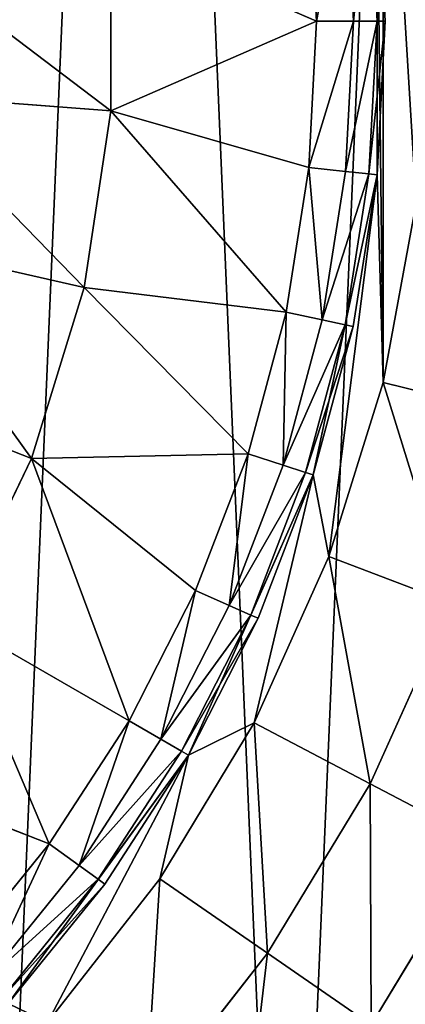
# Model space of a CAD drawing. Extents: x 80 to 596, y 77 to 1633.
# Tile 221 of 256: x 351.25 to 355.84, y 1088.07 to 1099.81. Entities that reach past the tile are written whole.
import ezdxf

# ---------------------------------------------------------------- set-up
doc = ezdxf.new("R2010")
doc.units = 0
doc.header["$LTSCALE"] = 25.4
doc.layers.get('0').update_dxf_attribs({"color": 13, "linetype": 'CONTINUOUS'})

# ---------------------------------------------------------------- blocks, each defined once
blk = doc.blocks.new('CADILLAC-III-8190-7988-799')
at = {"color": 18}
for p, q in [((16.886, 1099.793, 37.234), (16.795, 1101.536, 37.234)), ((16.886, 1099.793, 37.234), (16.795, 1101.536, 37.234)), ((17.231, 1101.582, 36.792), (17.325, 1099.793, 36.792)), ((17.231, 1101.582, 36.792), (17.325, 1099.793, 36.792)), ((17.511, 1101.612, 36.237), (17.607, 1099.793, 36.237)), ((17.511, 1101.612, 36.237), (17.607, 1099.793, 36.237)), ((17.608, 1101.622, 31.611), (17.608, 1097.963, 31.611)), ((17.608, 1101.622, 31.611), (17.704, 1099.793, 35.621)), ((17.608, 1101.622, 31.611), (17.608, 1097.963, 31.611)), ((17.608, 1101.622, 35.621), (17.704, 1099.793, 35.621)), ((17.608, 1101.622, 31.611), (17.704, 1099.793, 35.621)), ((17.608, 1101.622, 35.621), (17.704, 1099.793, 35.621)), ((14.432, 1100.859, 38.818), (16.886, 1099.793, 37.234)), ((14.432, 1100.859, 38.818), (16.886, 1099.793, 37.234)), ((14.432, 1100.859, 38.818), (14.432, 1098.726, 38.818)), ((14.432, 1100.859, 38.818), (14.432, 1098.726, 38.818)), ((16.886, 1099.793, 37.234), (14.432, 1098.726, 38.818)), ((16.886, 1099.793, 37.234), (14.432, 1098.726, 38.818)), ((16.795, 1098.049, 37.234), (16.886, 1099.793, 37.234)), ((16.795, 1098.049, 37.234), (16.886, 1099.793, 37.234)), ((16.886, 1099.793, 37.234), (17.325, 1099.793, 36.792)), ((16.886, 1099.793, 37.234), (17.325, 1099.793, 36.792)), ((17.325, 1099.793, 36.792), (17.231, 1098.003, 36.792)), ((17.325, 1099.793, 36.792), (17.231, 1098.003, 36.792)), ((17.325, 1099.793, 36.792), (17.607, 1099.793, 36.237)), ((17.325, 1099.793, 36.792), (17.607, 1099.793, 36.237)), ((17.607, 1099.793, 36.237), (17.511, 1097.974, 36.237)), ((17.607, 1099.793, 36.237), (17.511, 1097.974, 36.237)), ((17.607, 1099.793, 36.237), (17.704, 1099.793, 35.621)), ((17.607, 1099.793, 36.237), (17.704, 1099.793, 35.621)), ((17.704, 1099.793, 35.621), (17.608, 1097.963, 31.611)), ((17.704, 1099.793, 35.621), (17.608, 1097.963, 31.611)), ((17.704, 1099.793, 35.621), (17.608, 1097.963, 35.621)), ((17.704, 1099.793, 35.621), (17.608, 1097.963, 35.621)), ((14.432, 1098.726, 38.818), (11.874, 1098.918, 40.143)), ((14.432, 1098.726, 38.818), (11.874, 1098.918, 40.143)), ((14.115, 1096.617, 38.818), (14.432, 1098.726, 38.818)), ((14.115, 1096.617, 38.818), (14.432, 1098.726, 38.818)), ((14.432, 1098.726, 38.818), (16.795, 1098.049, 37.234)), ((16.522, 1096.324, 37.234), (14.432, 1098.726, 38.818)), ((16.522, 1096.324, 37.234), (14.432, 1098.726, 38.818)), ((14.432, 1098.726, 38.818), (16.795, 1098.049, 37.234)), ((16.522, 1096.324, 37.234), (16.795, 1098.049, 37.234)), ((16.522, 1096.324, 37.234), (16.795, 1098.049, 37.234)), ((16.795, 1098.049, 37.234), (17.231, 1098.003, 36.792)), ((16.795, 1098.049, 37.234), (17.231, 1098.003, 36.792)), ((17.608, 1097.963, 31.611), (16.847, 1094.385, 31.611)), ((17.608, 1097.963, 31.611), (16.847, 1094.385, 31.611)), ((17.231, 1098.003, 36.792), (16.951, 1096.233, 36.792)), ((17.231, 1098.003, 36.792), (16.951, 1096.233, 36.792)), ((17.511, 1097.974, 36.237), (17.226, 1096.174, 36.237)), ((17.511, 1097.974, 36.237), (17.226, 1096.174, 36.237)), ((17.231, 1098.003, 36.792), (17.511, 1097.974, 36.237)), ((17.231, 1098.003, 36.792), (17.511, 1097.974, 36.237)), ((17.608, 1097.963, 31.611), (17.321, 1096.154, 35.621)), ((17.608, 1097.963, 35.621), (17.321, 1096.154, 35.621)), ((17.608, 1097.963, 31.611), (17.321, 1096.154, 35.621)), ((17.608, 1097.963, 35.621), (17.321, 1096.154, 35.621)), ((17.511, 1097.974, 36.237), (17.608, 1097.963, 35.621)), ((17.511, 1097.974, 36.237), (17.608, 1097.963, 35.621)), ((17.608, 1097.963, 35.621), (17.608, 1097.963, 31.611)), ((17.608, 1097.963, 35.621), (17.608, 1097.963, 31.611)), ((17.681, 1095.485, 31.611), (18.072, 1097.623, 31.611)), ((17.681, 1095.485, 31.611), (18.072, 1097.623, 31.611)), ((14.115, 1096.617, 38.818), (11.614, 1097.188, 40.143)), ((14.115, 1096.617, 38.818), (11.614, 1097.188, 40.143)), ((13.486, 1094.58, 38.818), (14.115, 1096.617, 38.818)), ((13.486, 1094.58, 38.818), (14.115, 1096.617, 38.818)), ((14.115, 1096.617, 38.818), (16.522, 1096.324, 37.234)), ((16.07, 1094.637, 37.234), (14.115, 1096.617, 38.818)), ((16.07, 1094.637, 37.234), (14.115, 1096.617, 38.818)), ((14.115, 1096.617, 38.818), (16.522, 1096.324, 37.234)), ((16.07, 1094.637, 37.234), (16.522, 1096.324, 37.234)), ((16.07, 1094.637, 37.234), (16.522, 1096.324, 37.234)), ((16.522, 1096.324, 37.234), (16.951, 1096.233, 36.792)), ((16.522, 1096.324, 37.234), (16.951, 1096.233, 36.792)), ((16.951, 1096.233, 36.792), (16.487, 1094.502, 36.792)), ((16.951, 1096.233, 36.792), (16.487, 1094.502, 36.792)), ((17.226, 1096.174, 36.237), (16.755, 1094.415, 36.237)), ((17.226, 1096.174, 36.237), (16.755, 1094.415, 36.237)), ((17.321, 1096.154, 35.621), (16.847, 1094.385, 31.611)), ((17.321, 1096.154, 35.621), (16.847, 1094.385, 31.611)), ((17.321, 1096.154, 35.621), (16.847, 1094.385, 35.621)), ((17.321, 1096.154, 35.621), (16.847, 1094.385, 35.621)), ((16.951, 1096.233, 36.792), (17.226, 1096.174, 36.237)), ((16.951, 1096.233, 36.792), (17.226, 1096.174, 36.237)), ((17.226, 1096.174, 36.237), (17.321, 1096.154, 35.621)), ((17.226, 1096.174, 36.237), (17.321, 1096.154, 35.621)), ((13.486, 1094.58, 38.818), (11.098, 1095.517, 40.143)), ((13.486, 1094.58, 38.818), (11.098, 1095.517, 40.143)), ((17.034, 1093.41, 31.611), (17.681, 1095.485, 31.611)), ((17.034, 1093.41, 31.611), (17.681, 1095.485, 31.611)), ((17.681, 1095.485, 31.611), (19.196, 1095.111, 31.458)), ((17.681, 1095.485, 31.611), (19.196, 1095.111, 31.458)), ((13.486, 1094.58, 38.818), (16.07, 1094.637, 37.234)), ((13.486, 1094.58, 38.818), (16.07, 1094.637, 37.234)), ((15.444, 1093.007, 37.234), (16.07, 1094.637, 37.234)), ((15.444, 1093.007, 37.234), (16.07, 1094.637, 37.234)), ((16.07, 1094.637, 37.234), (16.487, 1094.502, 36.792)), ((16.07, 1094.637, 37.234), (16.487, 1094.502, 36.792)), ((12.561, 1092.658, 38.818), (13.486, 1094.58, 38.818)), ((12.561, 1092.658, 38.818), (13.486, 1094.58, 38.818)), ((14.651, 1091.451, 37.234), (13.486, 1094.58, 38.818)), ((14.651, 1091.451, 37.234), (13.486, 1094.58, 38.818)), ((15.444, 1093.007, 37.234), (13.486, 1094.58, 38.818)), ((15.444, 1093.007, 37.234), (13.486, 1094.58, 38.818)), ((16.487, 1094.502, 36.792), (15.845, 1092.829, 36.792)), ((16.487, 1094.502, 36.792), (15.845, 1092.829, 36.792)), ((16.487, 1094.502, 36.792), (16.755, 1094.415, 36.237)), ((16.487, 1094.502, 36.792), (16.755, 1094.415, 36.237)), ((16.847, 1094.385, 31.611), (15.359, 1091.043, 31.611)), ((16.847, 1094.385, 31.611), (15.359, 1091.043, 31.611)), ((16.755, 1094.415, 36.237), (16.102, 1092.714, 36.237)), ((16.755, 1094.415, 36.237), (16.102, 1092.714, 36.237)), ((16.847, 1094.385, 31.611), (16.191, 1092.675, 35.621)), ((16.847, 1094.385, 35.621), (16.191, 1092.675, 35.621)), ((16.847, 1094.385, 31.611), (16.191, 1092.675, 35.621)), ((16.847, 1094.385, 35.621), (16.191, 1092.675, 35.621)), ((16.755, 1094.415, 36.237), (16.847, 1094.385, 35.621)), ((16.755, 1094.415, 36.237), (16.847, 1094.385, 35.621)), ((16.847, 1094.385, 35.621), (16.847, 1094.385, 31.611)), ((16.847, 1094.385, 35.621), (16.847, 1094.385, 31.611)), ((16.142, 1091.428, 31.611), (17.034, 1093.41, 31.611)), ((16.142, 1091.428, 31.611), (17.034, 1093.41, 31.611)), ((17.034, 1093.41, 31.611), (18.493, 1092.856, 31.458)), ((17.034, 1093.41, 31.611), (18.493, 1092.856, 31.458)), ((14.651, 1091.451, 37.234), (15.444, 1093.007, 37.234)), ((14.651, 1091.451, 37.234), (15.444, 1093.007, 37.234)), ((15.444, 1093.007, 37.234), (15.845, 1092.829, 36.792)), ((15.444, 1093.007, 37.234), (15.845, 1092.829, 36.792)), ((18.493, 1092.856, 31.458), (17.524, 1090.702, 31.458)), ((18.493, 1092.856, 31.458), (17.524, 1090.702, 31.458)), ((15.845, 1092.829, 36.792), (15.031, 1091.232, 36.792)), ((15.845, 1092.829, 36.792), (15.031, 1091.232, 36.792)), ((15.845, 1092.829, 36.792), (16.102, 1092.714, 36.237)), ((15.845, 1092.829, 36.792), (16.102, 1092.714, 36.237)), ((13.7, 1089.987, 37.234), (12.561, 1092.658, 38.818)), ((13.7, 1089.987, 37.234), (12.561, 1092.658, 38.818)), ((14.651, 1091.451, 37.234), (12.561, 1092.658, 38.818)), ((14.651, 1091.451, 37.234), (12.561, 1092.658, 38.818)), ((16.102, 1092.714, 36.237), (15.275, 1091.091, 36.237)), ((16.102, 1092.714, 36.237), (15.275, 1091.091, 36.237)), ((16.191, 1092.675, 35.621), (15.359, 1091.043, 31.611)), ((16.191, 1092.675, 35.621), (15.359, 1091.043, 31.611)), ((16.191, 1092.675, 35.621), (15.359, 1091.043, 35.621)), ((16.191, 1092.675, 35.621), (15.359, 1091.043, 35.621)), ((16.102, 1092.714, 36.237), (16.191, 1092.675, 35.621)), ((16.102, 1092.714, 36.237), (16.191, 1092.675, 35.621)), ((13.7, 1089.987, 37.234), (14.651, 1091.451, 37.234)), ((13.7, 1089.987, 37.234), (14.651, 1091.451, 37.234)), ((14.651, 1091.451, 37.234), (15.031, 1091.232, 36.792)), ((14.651, 1091.451, 37.234), (15.031, 1091.232, 36.792)), ((15.017, 1089.567, 31.611), (16.142, 1091.428, 31.611)), ((15.017, 1089.567, 31.611), (16.142, 1091.428, 31.611)), ((16.142, 1091.428, 31.611), (17.524, 1090.702, 31.458)), ((16.142, 1091.428, 31.611), (17.524, 1090.702, 31.458)), ((15.031, 1091.232, 36.792), (14.055, 1089.729, 36.792)), ((15.031, 1091.232, 36.792), (14.055, 1089.729, 36.792)), ((15.031, 1091.232, 36.792), (15.275, 1091.091, 36.237)), ((15.031, 1091.232, 36.792), (15.275, 1091.091, 36.237)), ((15.275, 1091.091, 36.237), (14.283, 1089.563, 36.237)), ((15.275, 1091.091, 36.237), (14.283, 1089.563, 36.237)), ((15.275, 1091.091, 36.237), (15.359, 1091.043, 35.621)), ((15.275, 1091.091, 36.237), (15.359, 1091.043, 35.621)), ((15.359, 1091.043, 31.611), (13.209, 1088.083, 31.611)), ((15.359, 1091.043, 31.611), (13.209, 1088.083, 31.611)), ((15.359, 1091.043, 31.611), (14.361, 1089.506, 35.621)), ((15.359, 1091.043, 35.621), (14.361, 1089.506, 35.621)), ((15.359, 1091.043, 31.611), (14.361, 1089.506, 35.621)), ((15.359, 1091.043, 35.621), (14.361, 1089.506, 35.621)), ((15.359, 1091.043, 35.621), (15.359, 1091.043, 31.611)), ((15.359, 1091.043, 35.621), (15.359, 1091.043, 31.611)), ((13.7, 1089.987, 37.234), (11.359, 1090.896, 38.818)), ((13.7, 1089.987, 37.234), (11.359, 1090.896, 38.818)), ((17.524, 1090.702, 31.458), (16.302, 1088.681, 31.458)), ((17.524, 1090.702, 31.458), (16.302, 1088.681, 31.458)), ((17.524, 1090.702, 31.458), (18.853, 1090.005, 31.002)), ((17.524, 1090.702, 31.458), (18.853, 1090.005, 31.002)), ((12.601, 1088.63, 37.234), (13.7, 1089.987, 37.234)), ((12.601, 1088.63, 37.234), (13.7, 1089.987, 37.234)), ((13.7, 1089.987, 37.234), (14.055, 1089.729, 36.792)), ((13.7, 1089.987, 37.234), (14.055, 1089.729, 36.792)), ((18.853, 1090.005, 31.002), (17.537, 1087.828, 31.002)), ((18.853, 1090.005, 31.002), (17.537, 1087.828, 31.002)), ((14.055, 1089.729, 36.792), (12.927, 1088.336, 36.792)), ((14.055, 1089.729, 36.792), (12.927, 1088.336, 36.792)), ((14.055, 1089.729, 36.792), (14.283, 1089.563, 36.237)), ((14.055, 1089.729, 36.792), (14.283, 1089.563, 36.237)), ((14.283, 1089.563, 36.237), (13.137, 1088.148, 36.237)), ((14.283, 1089.563, 36.237), (13.137, 1088.148, 36.237)), ((13.677, 1087.856, 31.611), (15.017, 1089.567, 31.611)), ((13.677, 1087.856, 31.611), (15.017, 1089.567, 31.611)), ((14.283, 1089.563, 36.237), (14.361, 1089.506, 35.621)), ((14.283, 1089.563, 36.237), (14.361, 1089.506, 35.621)), ((15.017, 1089.567, 31.611), (16.302, 1088.681, 31.458)), ((15.017, 1089.567, 31.611), (16.302, 1088.681, 31.458)), ((14.361, 1089.506, 35.621), (13.209, 1088.083, 31.611)), ((14.361, 1089.506, 35.621), (13.209, 1088.083, 31.611)), ((14.361, 1089.506, 35.621), (13.209, 1088.083, 35.621)), ((14.361, 1089.506, 35.621), (13.209, 1088.083, 35.621)), ((16.302, 1088.681, 31.458), (14.845, 1086.821, 31.458)), ((16.302, 1088.681, 31.458), (14.845, 1086.821, 31.458)), ((16.302, 1088.681, 31.458), (17.537, 1087.828, 31.002)), ((16.302, 1088.681, 31.458), (17.537, 1087.828, 31.002))]:
    blk.add_line(p, q, dxfattribs=at)
mesh = blk.add_polyface(dxfattribs=at)
corners = [(-25.586, 1103.095, 7.111), (-25.213, 1094.315, 7.111), (-25.773, 1098.689, 7.111), (-24.657, 1107.406, 7.111), (-23.922, 1090.098, 7.111), (-23.012, 1111.498, 7.111), (-21.936, 1086.161, 7.111), (-20.7, 1115.253, 7.111), (-19.314, 1082.615, 7.111), (-17.787, 1118.563, 7.111), (-16.13, 1079.564, 7.111), (-14.356, 1121.334, 7.111), (-12.476, 1077.094, 7.111), (-10.506, 1123.484, 7.111), (-8.458, 1075.278, 7.111), (-6.348, 1124.954, 7.111), (-4.19, 1074.167, 7.111), (-2.001, 1125.699, 7.111), (0.204, 1073.793, 7.111), (0.204, 1125.793, 7.111), (2.409, 1125.699, 7.111), (4.598, 1074.167, 7.111), (6.755, 1124.954, 7.111), (8.865, 1075.278, 7.111), (10.913, 1123.484, 7.111), (12.884, 1077.094, 7.111), (14.763, 1121.334, 7.111), (16.537, 1079.564, 7.111), (18.194, 1118.563, 7.111), (19.721, 1082.615, 7.111), (21.108, 1115.253, 7.111), (22.343, 1086.161, 7.111), (23.42, 1111.498, 7.111), (24.329, 1090.098, 7.111), (25.064, 1107.406, 7.111), (25.62, 1094.315, 7.111), (25.993, 1103.095, 7.111), (26.18, 1098.689, 7.111)]
mesh.append_faces([[corners[k] for k in face] for face in [(0, 1, 2), (35, 36, 37)]], dxfattribs={"vtx0": -1, "color": 18})
mesh.append_faces([[corners[k] for k in face] for face in [(1, 3, 4), (4, 5, 6), (6, 7, 8), (8, 9, 10), (10, 11, 12), (12, 13, 14), (14, 15, 16), (16, 17, 18), (18, 20, 21), (21, 22, 23), (23, 24, 25), (25, 26, 27), (27, 28, 29), (29, 30, 31), (31, 32, 33), (33, 34, 35)]], dxfattribs={"vtx0": -1, "vtx1": -1, "color": 18})
mesh.append_faces([[corners[k] for k in face] for face in [(1, 0, 3), (4, 3, 5), (6, 5, 7), (8, 7, 9), (10, 9, 11), (12, 11, 13), (14, 13, 15), (16, 15, 17), (18, 17, 19), (18, 19, 20), (21, 20, 22), (23, 22, 24), (25, 24, 26), (27, 26, 28), (29, 28, 30), (31, 30, 32), (33, 32, 34), (35, 34, 36)]], dxfattribs={"vtx0": -1, "vtx2": -1, "color": 18})
mesh = blk.add_polyface(dxfattribs=at)
corners = [(-17.665, 1097.623, 31.611), (-17.665, 1101.962, 31.611), (-17.796, 1099.793, 31.611), (-17.273, 1095.485, 31.611), (-17.273, 1104.1, 31.611), (-17.201, 1097.963, 31.611), (-16.627, 1093.41, 31.611), (-16.44, 1094.385, 31.611), (-15.735, 1091.428, 31.611), (-14.952, 1091.043, 31.611), (-14.61, 1089.567, 31.611), (-12.801, 1088.083, 31.611), (-13.27, 1087.856, 31.611), (-11.733, 1086.319, 31.611), (-10.083, 1085.635, 31.611), (-10.022, 1084.979, 31.611), (-6.914, 1083.806, 31.611), (-8.161, 1083.854, 31.611), (-6.179, 1082.962, 31.611), (-3.435, 1082.675, 31.611), (-4.104, 1082.316, 31.611), (-1.966, 1081.924, 31.611), (0.204, 1082.293, 31.611), (0.204, 1081.793, 31.611), (2.373, 1081.924, 31.611), (3.842, 1082.675, 31.611), (4.511, 1082.316, 31.611), (7.321, 1083.806, 31.611), (6.586, 1082.962, 31.611), (8.569, 1083.854, 31.611), (10.49, 1085.635, 31.611), (10.429, 1084.979, 31.611), (12.14, 1086.319, 31.611), (13.209, 1088.083, 31.611), (13.677, 1087.856, 31.611), (15.359, 1091.043, 31.611), (15.017, 1089.567, 31.611), (16.142, 1091.428, 31.611), (16.847, 1094.385, 31.611), (17.034, 1093.41, 31.611), (17.608, 1097.963, 31.611), (17.681, 1095.485, 31.611), (17.608, 1101.622, 31.611), (-17.201, 1101.622, 31.611), (-16.627, 1106.175, 31.611), (-16.44, 1105.2, 31.611), (-15.735, 1108.158, 31.611), (-14.952, 1108.543, 31.611), (-14.61, 1110.018, 31.611), (-12.801, 1111.502, 31.611), (-13.27, 1111.729, 31.611), (-11.733, 1113.266, 31.611), (-10.083, 1113.95, 31.611), (-10.022, 1114.606, 31.611), (-6.914, 1115.78, 31.611), (-8.161, 1115.731, 31.611), (-6.179, 1116.623, 31.611), (-3.435, 1116.91, 31.611), (-4.104, 1117.27, 31.611), (-1.966, 1117.661, 31.611), (0.204, 1117.293, 31.611), (0.204, 1117.793, 31.611), (3.842, 1116.91, 31.611), (2.373, 1117.661, 31.611), (4.511, 1117.27, 31.611), (7.321, 1115.78, 31.611), (6.586, 1116.623, 31.611), (8.569, 1115.731, 31.611), (10.49, 1113.95, 31.611), (10.429, 1114.606, 31.611), (12.14, 1113.266, 31.611), (13.209, 1111.502, 31.611), (13.677, 1111.729, 31.611), (15.359, 1108.543, 31.611), (15.017, 1110.018, 31.611), (16.142, 1108.158, 31.611), (16.847, 1105.2, 31.611), (17.034, 1106.175, 31.611), (17.681, 1104.1, 31.611), (18.072, 1097.623, 31.611), (18.072, 1101.962, 31.611), (18.204, 1099.793, 31.611)]
mesh.append_faces([[corners[k] for k in face] for face in [(0, 1, 2), (80, 79, 81)]], dxfattribs={"vtx0": -1, "color": 18})
mesh.append_faces([[corners[k] for k in face] for face in [(1, 3, 4), (5, 6, 7), (7, 8, 9), (9, 10, 11), (11, 13, 14), (14, 15, 16), (16, 18, 19), (19, 21, 22), (22, 24, 25), (25, 26, 27), (27, 29, 30), (30, 32, 33), (33, 34, 35), (35, 37, 38), (38, 39, 40), (40, 41, 42), (4, 43, 44), (43, 4, 5), (44, 45, 46), (46, 47, 48), (48, 49, 50), (50, 49, 51), (51, 52, 53), (53, 54, 55), (55, 54, 56), (56, 57, 58), (58, 57, 59), (59, 60, 61), (61, 62, 63), (63, 62, 64), (64, 65, 66), (66, 65, 67), (67, 68, 69), (69, 68, 70), (70, 71, 72), (72, 73, 74), (74, 73, 75), (75, 76, 77), (77, 42, 78), (78, 79, 80)]], dxfattribs={"vtx0": -1, "vtx1": -1, "color": 18})
mesh.append_faces([[corners[k] for k in face] for face in [(4, 3, 5), (78, 42, 41)]], dxfattribs={"vtx0": -1, "vtx1": -1, "vtx2": -1, "color": 18})
mesh.append_faces([[corners[k] for k in face] for face in [(1, 0, 3), (5, 3, 6), (7, 6, 8), (9, 8, 10), (11, 10, 12), (11, 12, 13), (14, 13, 15), (16, 15, 17), (16, 17, 18), (19, 18, 20), (19, 20, 21), (22, 21, 23), (22, 23, 24), (25, 24, 26), (27, 26, 28), (27, 28, 29), (30, 29, 31), (30, 31, 32), (33, 32, 34), (35, 34, 36), (35, 36, 37), (38, 37, 39), (40, 39, 41), (44, 43, 45), (46, 45, 47), (48, 47, 49), (51, 49, 52), (53, 52, 54), (56, 54, 57), (59, 57, 60), (61, 60, 62), (64, 62, 65), (67, 65, 68), (70, 68, 71), (72, 71, 73), (75, 73, 76), (77, 76, 42), (78, 41, 79)]], dxfattribs={"vtx0": -1, "vtx2": -1, "color": 18})
mesh = blk.add_polyface(dxfattribs=at)
corners = [(16.886, 1099.793, 37.234), (16.795, 1101.536, 37.234), (14.432, 1100.859, 38.818)]
mesh.append_faces([[corners[k] for k in face] for face in [(0, 1, 2)]], dxfattribs={"color": 18})
mesh = blk.add_polyface(dxfattribs=at)
corners = [(17.231, 1101.582, 36.792), (16.886, 1099.793, 37.234), (17.325, 1099.793, 36.792), (16.795, 1101.536, 37.234)]
mesh.append_faces([[corners[k] for k in face] for face in [(0, 1, 2), (1, 0, 3)]], dxfattribs={"vtx0": -1, "color": 18})
mesh = blk.add_polyface(dxfattribs=at)
corners = [(17.511, 1101.612, 36.237), (17.325, 1099.793, 36.792), (17.607, 1099.793, 36.237), (17.231, 1101.582, 36.792)]
mesh.append_faces([[corners[k] for k in face] for face in [(0, 1, 2), (1, 0, 3)]], dxfattribs={"vtx0": -1, "color": 18})
mesh = blk.add_polyface(dxfattribs=at)
corners = [(17.608, 1101.622, 35.621), (17.607, 1099.793, 36.237), (17.704, 1099.793, 35.621), (17.511, 1101.612, 36.237)]
mesh.append_faces([[corners[k] for k in face] for face in [(0, 1, 2), (1, 0, 3)]], dxfattribs={"vtx0": -1, "color": 18})
mesh = blk.add_polyface(dxfattribs=at)
corners = [(17.608, 1101.622, 31.611), (17.704, 1099.793, 35.621), (17.608, 1097.963, 31.611)]
mesh.append_faces([[corners[k] for k in face] for face in [(0, 1, 2)]], dxfattribs={"color": 18})
mesh = blk.add_polyface(dxfattribs=at)
corners = [(17.608, 1101.622, 35.621), (17.704, 1099.793, 35.621), (17.608, 1101.622, 31.611)]
mesh.append_faces([[corners[k] for k in face] for face in [(0, 1, 2)]], dxfattribs={"color": 18})
mesh = blk.add_polyface(dxfattribs=at)
corners = [(14.432, 1098.726, 38.818), (11.874, 1100.667, 40.143), (11.874, 1098.918, 40.143), (14.432, 1100.859, 38.818)]
mesh.append_faces([[corners[k] for k in face] for face in [(0, 1, 2), (1, 0, 3)]], dxfattribs={"vtx0": -1, "color": 18})
mesh = blk.add_polyface(dxfattribs=at)
corners = [(16.886, 1099.793, 37.234), (14.432, 1100.859, 38.818), (14.432, 1098.726, 38.818)]
mesh.append_faces([[corners[k] for k in face] for face in [(0, 1, 2)]], dxfattribs={"color": 18})
mesh = blk.add_polyface(dxfattribs=at)
corners = [(16.886, 1099.793, 37.234), (14.432, 1098.726, 38.818), (16.795, 1098.049, 37.234)]
mesh.append_faces([[corners[k] for k in face] for face in [(0, 1, 2)]], dxfattribs={"color": 18})
mesh = blk.add_polyface(dxfattribs=at)
corners = [(17.325, 1099.793, 36.792), (16.795, 1098.049, 37.234), (17.231, 1098.003, 36.792), (16.886, 1099.793, 37.234)]
mesh.append_faces([[corners[k] for k in face] for face in [(0, 1, 2), (1, 0, 3)]], dxfattribs={"vtx0": -1, "color": 18})
mesh = blk.add_polyface(dxfattribs=at)
corners = [(17.607, 1099.793, 36.237), (17.231, 1098.003, 36.792), (17.511, 1097.974, 36.237), (17.325, 1099.793, 36.792)]
mesh.append_faces([[corners[k] for k in face] for face in [(0, 1, 2), (1, 0, 3)]], dxfattribs={"vtx0": -1, "color": 18})
mesh = blk.add_polyface(dxfattribs=at)
corners = [(17.704, 1099.793, 35.621), (17.511, 1097.974, 36.237), (17.608, 1097.963, 35.621), (17.607, 1099.793, 36.237)]
mesh.append_faces([[corners[k] for k in face] for face in [(0, 1, 2), (1, 0, 3)]], dxfattribs={"vtx0": -1, "color": 18})
mesh = blk.add_polyface(dxfattribs=at)
corners = [(17.704, 1099.793, 35.621), (17.608, 1097.963, 35.621), (17.608, 1097.963, 31.611)]
mesh.append_faces([[corners[k] for k in face] for face in [(0, 1, 2)]], dxfattribs={"color": 18})
mesh = blk.add_polyface(dxfattribs=at)
corners = [(14.115, 1096.617, 38.818), (11.874, 1098.918, 40.143), (11.614, 1097.188, 40.143), (14.432, 1098.726, 38.818)]
mesh.append_faces([[corners[k] for k in face] for face in [(0, 1, 2), (1, 0, 3)]], dxfattribs={"vtx0": -1, "color": 18})
mesh = blk.add_polyface(dxfattribs=at)
corners = [(16.522, 1096.324, 37.234), (14.432, 1098.726, 38.818), (14.115, 1096.617, 38.818)]
mesh.append_faces([[corners[k] for k in face] for face in [(0, 1, 2)]], dxfattribs={"color": 18})
mesh = blk.add_polyface(dxfattribs=at)
corners = [(16.795, 1098.049, 37.234), (14.432, 1098.726, 38.818), (16.522, 1096.324, 37.234)]
mesh.append_faces([[corners[k] for k in face] for face in [(0, 1, 2)]], dxfattribs={"color": 18})
mesh = blk.add_polyface(dxfattribs=at)
corners = [(16.951, 1096.233, 36.792), (16.795, 1098.049, 37.234), (16.522, 1096.324, 37.234), (17.231, 1098.003, 36.792)]
mesh.append_faces([[corners[k] for k in face] for face in [(0, 1, 2), (1, 0, 3)]], dxfattribs={"vtx0": -1, "color": 18})
mesh = blk.add_polyface(dxfattribs=at)
corners = [(17.608, 1097.963, 31.611), (17.321, 1096.154, 35.621), (16.847, 1094.385, 31.611)]
mesh.append_faces([[corners[k] for k in face] for face in [(0, 1, 2)]], dxfattribs={"color": 18})
mesh = blk.add_polyface(dxfattribs=at)
corners = [(17.511, 1097.974, 36.237), (16.951, 1096.233, 36.792), (17.226, 1096.174, 36.237), (17.231, 1098.003, 36.792)]
mesh.append_faces([[corners[k] for k in face] for face in [(0, 1, 2), (1, 0, 3)]], dxfattribs={"vtx0": -1, "color": 18})
mesh = blk.add_polyface(dxfattribs=at)
corners = [(17.608, 1097.963, 35.621), (17.226, 1096.174, 36.237), (17.321, 1096.154, 35.621), (17.511, 1097.974, 36.237)]
mesh.append_faces([[corners[k] for k in face] for face in [(0, 1, 2), (1, 0, 3)]], dxfattribs={"vtx0": -1, "color": 18})
mesh = blk.add_polyface(dxfattribs=at)
corners = [(17.608, 1097.963, 35.621), (17.321, 1096.154, 35.621), (17.608, 1097.963, 31.611)]
mesh.append_faces([[corners[k] for k in face] for face in [(0, 1, 2)]], dxfattribs={"color": 18})
mesh = blk.add_polyface(dxfattribs=at)
corners = [(19.196, 1095.111, 31.458), (18.072, 1097.623, 31.611), (17.681, 1095.485, 31.611), (19.622, 1097.435, 31.458)]
mesh.append_faces([[corners[k] for k in face] for face in [(0, 1, 2), (1, 0, 3)]], dxfattribs={"vtx0": -1, "color": 18})
mesh = blk.add_polyface(dxfattribs=at)
corners = [(13.486, 1094.58, 38.818), (11.614, 1097.188, 40.143), (11.098, 1095.517, 40.143), (14.115, 1096.617, 38.818)]
mesh.append_faces([[corners[k] for k in face] for face in [(0, 1, 2), (1, 0, 3)]], dxfattribs={"vtx0": -1, "color": 18})
mesh = blk.add_polyface(dxfattribs=at)
corners = [(16.07, 1094.637, 37.234), (14.115, 1096.617, 38.818), (13.486, 1094.58, 38.818)]
mesh.append_faces([[corners[k] for k in face] for face in [(0, 1, 2)]], dxfattribs={"color": 18})
mesh = blk.add_polyface(dxfattribs=at)
corners = [(16.522, 1096.324, 37.234), (14.115, 1096.617, 38.818), (16.07, 1094.637, 37.234)]
mesh.append_faces([[corners[k] for k in face] for face in [(0, 1, 2)]], dxfattribs={"color": 18})
mesh = blk.add_polyface(dxfattribs=at)
corners = [(16.487, 1094.502, 36.792), (16.522, 1096.324, 37.234), (16.07, 1094.637, 37.234), (16.951, 1096.233, 36.792)]
mesh.append_faces([[corners[k] for k in face] for face in [(0, 1, 2), (1, 0, 3)]], dxfattribs={"vtx0": -1, "color": 18})
mesh = blk.add_polyface(dxfattribs=at)
corners = [(17.226, 1096.174, 36.237), (16.487, 1094.502, 36.792), (16.755, 1094.415, 36.237), (16.951, 1096.233, 36.792)]
mesh.append_faces([[corners[k] for k in face] for face in [(0, 1, 2), (1, 0, 3)]], dxfattribs={"vtx0": -1, "color": 18})
mesh = blk.add_polyface(dxfattribs=at)
corners = [(17.321, 1096.154, 35.621), (16.755, 1094.415, 36.237), (16.847, 1094.385, 35.621), (17.226, 1096.174, 36.237)]
mesh.append_faces([[corners[k] for k in face] for face in [(0, 1, 2), (1, 0, 3)]], dxfattribs={"vtx0": -1, "color": 18})
mesh = blk.add_polyface(dxfattribs=at)
corners = [(17.321, 1096.154, 35.621), (16.847, 1094.385, 35.621), (16.847, 1094.385, 31.611)]
mesh.append_faces([[corners[k] for k in face] for face in [(0, 1, 2)]], dxfattribs={"color": 18})
mesh = blk.add_polyface(dxfattribs=at)
corners = [(12.561, 1092.658, 38.818), (11.098, 1095.517, 40.143), (10.339, 1093.941, 40.143), (13.486, 1094.58, 38.818)]
mesh.append_faces([[corners[k] for k in face] for face in [(0, 1, 2), (1, 0, 3)]], dxfattribs={"vtx0": -1, "color": 18})
mesh = blk.add_polyface(dxfattribs=at)
corners = [(18.493, 1092.856, 31.458), (17.681, 1095.485, 31.611), (17.034, 1093.41, 31.611), (19.196, 1095.111, 31.458)]
mesh.append_faces([[corners[k] for k in face] for face in [(0, 1, 2), (1, 0, 3)]], dxfattribs={"vtx0": -1, "color": 18})
mesh = blk.add_polyface(dxfattribs=at)
corners = [(16.07, 1094.637, 37.234), (13.486, 1094.58, 38.818), (15.444, 1093.007, 37.234)]
mesh.append_faces([[corners[k] for k in face] for face in [(0, 1, 2)]], dxfattribs={"color": 18})
mesh = blk.add_polyface(dxfattribs=at)
corners = [(15.845, 1092.829, 36.792), (16.07, 1094.637, 37.234), (15.444, 1093.007, 37.234), (16.487, 1094.502, 36.792)]
mesh.append_faces([[corners[k] for k in face] for face in [(0, 1, 2), (1, 0, 3)]], dxfattribs={"vtx0": -1, "color": 18})
mesh = blk.add_polyface(dxfattribs=at)
corners = [(14.651, 1091.451, 37.234), (13.486, 1094.58, 38.818), (12.561, 1092.658, 38.818)]
mesh.append_faces([[corners[k] for k in face] for face in [(0, 1, 2)]], dxfattribs={"color": 18})
mesh = blk.add_polyface(dxfattribs=at)
corners = [(15.444, 1093.007, 37.234), (13.486, 1094.58, 38.818), (14.651, 1091.451, 37.234)]
mesh.append_faces([[corners[k] for k in face] for face in [(0, 1, 2)]], dxfattribs={"color": 18})
mesh = blk.add_polyface(dxfattribs=at)
corners = [(16.755, 1094.415, 36.237), (15.845, 1092.829, 36.792), (16.102, 1092.714, 36.237), (16.487, 1094.502, 36.792)]
mesh.append_faces([[corners[k] for k in face] for face in [(0, 1, 2), (1, 0, 3)]], dxfattribs={"vtx0": -1, "color": 18})
mesh = blk.add_polyface(dxfattribs=at)
corners = [(16.847, 1094.385, 31.611), (16.191, 1092.675, 35.621), (15.359, 1091.043, 31.611)]
mesh.append_faces([[corners[k] for k in face] for face in [(0, 1, 2)]], dxfattribs={"color": 18})
mesh = blk.add_polyface(dxfattribs=at)
corners = [(16.847, 1094.385, 35.621), (16.102, 1092.714, 36.237), (16.191, 1092.675, 35.621), (16.755, 1094.415, 36.237)]
mesh.append_faces([[corners[k] for k in face] for face in [(0, 1, 2), (1, 0, 3)]], dxfattribs={"vtx0": -1, "color": 18})
mesh = blk.add_polyface(dxfattribs=at)
corners = [(16.847, 1094.385, 35.621), (16.191, 1092.675, 35.621), (16.847, 1094.385, 31.611)]
mesh.append_faces([[corners[k] for k in face] for face in [(0, 1, 2)]], dxfattribs={"color": 18})
mesh = blk.add_polyface(dxfattribs=at)
corners = [(17.524, 1090.702, 31.458), (17.034, 1093.41, 31.611), (16.142, 1091.428, 31.611), (18.493, 1092.856, 31.458)]
mesh.append_faces([[corners[k] for k in face] for face in [(0, 1, 2), (1, 0, 3)]], dxfattribs={"vtx0": -1, "color": 18})
mesh = blk.add_polyface(dxfattribs=at)
corners = [(15.031, 1091.232, 36.792), (15.444, 1093.007, 37.234), (14.651, 1091.451, 37.234), (15.845, 1092.829, 36.792)]
mesh.append_faces([[corners[k] for k in face] for face in [(0, 1, 2), (1, 0, 3)]], dxfattribs={"vtx0": -1, "color": 18})
mesh = blk.add_polyface(dxfattribs=at)
corners = [(18.853, 1090.005, 31.002), (18.493, 1092.856, 31.458), (17.524, 1090.702, 31.458), (19.896, 1092.324, 31.002)]
mesh.append_faces([[corners[k] for k in face] for face in [(0, 1, 2), (1, 0, 3)]], dxfattribs={"vtx0": -1, "color": 18})
mesh = blk.add_polyface(dxfattribs=at)
corners = [(16.102, 1092.714, 36.237), (15.031, 1091.232, 36.792), (15.275, 1091.091, 36.237), (15.845, 1092.829, 36.792)]
mesh.append_faces([[corners[k] for k in face] for face in [(0, 1, 2), (1, 0, 3)]], dxfattribs={"vtx0": -1, "color": 18})
mesh = blk.add_polyface(dxfattribs=at)
corners = [(13.7, 1089.987, 37.234), (12.561, 1092.658, 38.818), (11.359, 1090.896, 38.818)]
mesh.append_faces([[corners[k] for k in face] for face in [(0, 1, 2)]], dxfattribs={"color": 18})
mesh = blk.add_polyface(dxfattribs=at)
corners = [(14.651, 1091.451, 37.234), (12.561, 1092.658, 38.818), (13.7, 1089.987, 37.234)]
mesh.append_faces([[corners[k] for k in face] for face in [(0, 1, 2)]], dxfattribs={"color": 18})
mesh = blk.add_polyface(dxfattribs=at)
corners = [(16.191, 1092.675, 35.621), (15.275, 1091.091, 36.237), (15.359, 1091.043, 35.621), (16.102, 1092.714, 36.237)]
mesh.append_faces([[corners[k] for k in face] for face in [(0, 1, 2), (1, 0, 3)]], dxfattribs={"vtx0": -1, "color": 18})
mesh = blk.add_polyface(dxfattribs=at)
corners = [(16.191, 1092.675, 35.621), (15.359, 1091.043, 35.621), (15.359, 1091.043, 31.611)]
mesh.append_faces([[corners[k] for k in face] for face in [(0, 1, 2)]], dxfattribs={"color": 18})
mesh = blk.add_polyface(dxfattribs=at)
corners = [(14.055, 1089.729, 36.792), (14.651, 1091.451, 37.234), (13.7, 1089.987, 37.234), (15.031, 1091.232, 36.792)]
mesh.append_faces([[corners[k] for k in face] for face in [(0, 1, 2), (1, 0, 3)]], dxfattribs={"vtx0": -1, "color": 18})
mesh = blk.add_polyface(dxfattribs=at)
corners = [(16.302, 1088.681, 31.458), (16.142, 1091.428, 31.611), (15.017, 1089.567, 31.611), (17.524, 1090.702, 31.458)]
mesh.append_faces([[corners[k] for k in face] for face in [(0, 1, 2), (1, 0, 3)]], dxfattribs={"vtx0": -1, "color": 18})
mesh = blk.add_polyface(dxfattribs=at)
corners = [(15.275, 1091.091, 36.237), (14.055, 1089.729, 36.792), (14.283, 1089.563, 36.237), (15.031, 1091.232, 36.792)]
mesh.append_faces([[corners[k] for k in face] for face in [(0, 1, 2), (1, 0, 3)]], dxfattribs={"vtx0": -1, "color": 18})
mesh = blk.add_polyface(dxfattribs=at)
corners = [(15.359, 1091.043, 35.621), (14.283, 1089.563, 36.237), (14.361, 1089.506, 35.621), (15.275, 1091.091, 36.237)]
mesh.append_faces([[corners[k] for k in face] for face in [(0, 1, 2), (1, 0, 3)]], dxfattribs={"vtx0": -1, "color": 18})
mesh = blk.add_polyface(dxfattribs=at)
corners = [(15.359, 1091.043, 31.611), (14.361, 1089.506, 35.621), (13.209, 1088.083, 31.611)]
mesh.append_faces([[corners[k] for k in face] for face in [(0, 1, 2)]], dxfattribs={"color": 18})
mesh = blk.add_polyface(dxfattribs=at)
corners = [(15.359, 1091.043, 35.621), (14.361, 1089.506, 35.621), (15.359, 1091.043, 31.611)]
mesh.append_faces([[corners[k] for k in face] for face in [(0, 1, 2)]], dxfattribs={"color": 18})
mesh = blk.add_polyface(dxfattribs=at)
corners = [(13.7, 1089.987, 37.234), (11.359, 1090.896, 38.818), (12.601, 1088.63, 37.234)]
mesh.append_faces([[corners[k] for k in face] for face in [(0, 1, 2)]], dxfattribs={"color": 18})
mesh = blk.add_polyface(dxfattribs=at)
corners = [(17.537, 1087.828, 31.002), (17.524, 1090.702, 31.458), (16.302, 1088.681, 31.458), (18.853, 1090.005, 31.002)]
mesh.append_faces([[corners[k] for k in face] for face in [(0, 1, 2), (1, 0, 3)]], dxfattribs={"vtx0": -1, "color": 18})
mesh = blk.add_polyface(dxfattribs=at)
corners = [(12.927, 1088.336, 36.792), (13.7, 1089.987, 37.234), (12.601, 1088.63, 37.234), (14.055, 1089.729, 36.792)]
mesh.append_faces([[corners[k] for k in face] for face in [(0, 1, 2), (1, 0, 3)]], dxfattribs={"vtx0": -1, "color": 18})
mesh = blk.add_polyface(dxfattribs=at)
corners = [(18.675, 1087.043, 30.263), (18.853, 1090.005, 31.002), (17.537, 1087.828, 31.002), (20.077, 1089.362, 30.263)]
mesh.append_faces([[corners[k] for k in face] for face in [(0, 1, 2), (1, 0, 3)]], dxfattribs={"vtx0": -1, "color": 18})
mesh = blk.add_polyface(dxfattribs=at)
corners = [(14.283, 1089.563, 36.237), (12.927, 1088.336, 36.792), (13.137, 1088.148, 36.237), (14.055, 1089.729, 36.792)]
mesh.append_faces([[corners[k] for k in face] for face in [(0, 1, 2), (1, 0, 3)]], dxfattribs={"vtx0": -1, "color": 18})
mesh = blk.add_polyface(dxfattribs=at)
corners = [(14.361, 1089.506, 35.621), (13.137, 1088.148, 36.237), (13.209, 1088.083, 35.621), (14.283, 1089.563, 36.237)]
mesh.append_faces([[corners[k] for k in face] for face in [(0, 1, 2), (1, 0, 3)]], dxfattribs={"vtx0": -1, "color": 18})
mesh = blk.add_polyface(dxfattribs=at)
corners = [(14.845, 1086.821, 31.458), (15.017, 1089.567, 31.611), (13.677, 1087.856, 31.611), (16.302, 1088.681, 31.458)]
mesh.append_faces([[corners[k] for k in face] for face in [(0, 1, 2), (1, 0, 3)]], dxfattribs={"vtx0": -1, "color": 18})
mesh = blk.add_polyface(dxfattribs=at)
corners = [(14.361, 1089.506, 35.621), (13.209, 1088.083, 35.621), (13.209, 1088.083, 31.611)]
mesh.append_faces([[corners[k] for k in face] for face in [(0, 1, 2)]], dxfattribs={"color": 18})
mesh = blk.add_polyface(dxfattribs=at)
corners = [(15.968, 1085.826, 31.002), (16.302, 1088.681, 31.458), (14.845, 1086.821, 31.458), (17.537, 1087.828, 31.002)]
mesh.append_faces([[corners[k] for k in face] for face in [(0, 1, 2), (1, 0, 3)]], dxfattribs={"vtx0": -1, "color": 18})
blk = doc.blocks.new('GRUPUJ_1')
at = {"color": 0}
blk.add_blockref('CADILLAC-III-8190-7988-799', (258.066, -77.491, -7.111), dxfattribs=at)

msp = doc.modelspace()

# ---------------------------------------------------------------- block references
at = {"color": 0}
msp.add_blockref('GRUPUJ_1', (79.834, 77.491, -7.989), dxfattribs=at)

doc.saveas('drawing.dxf')
